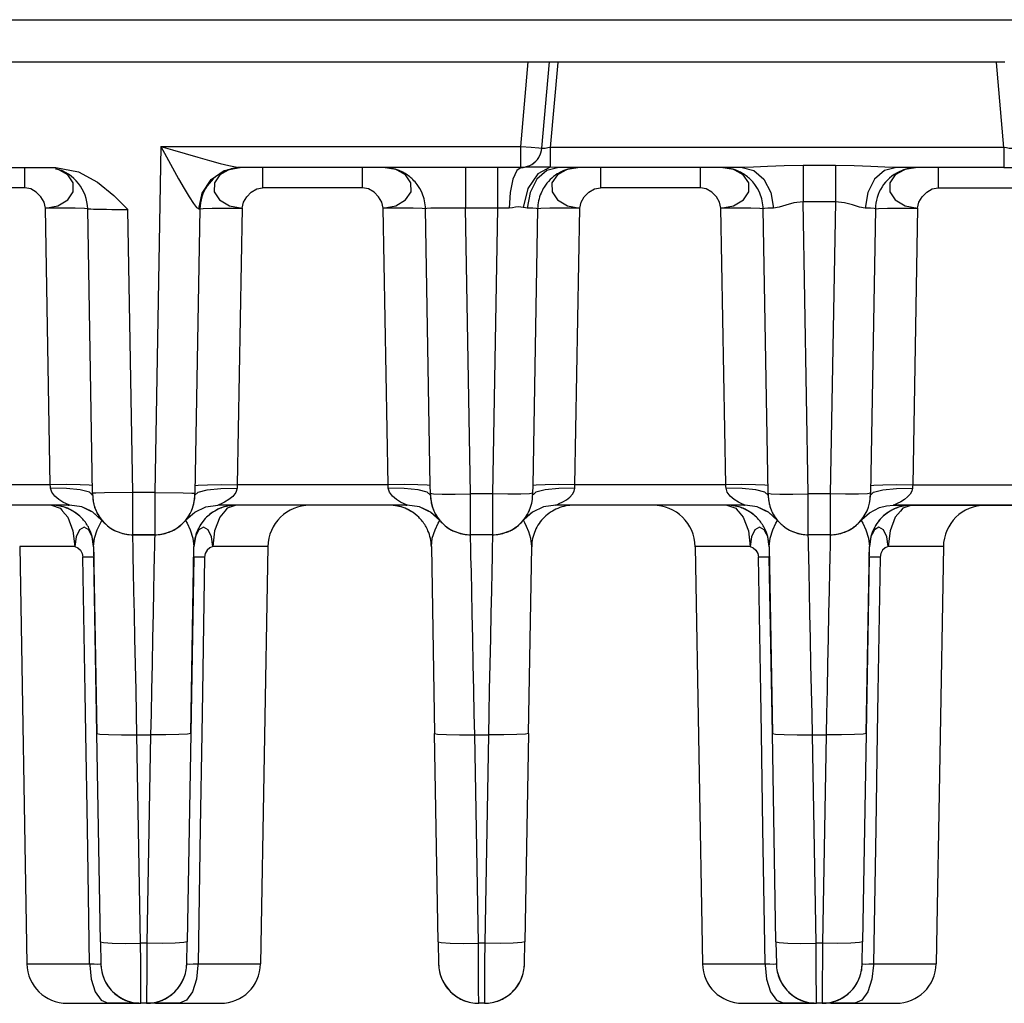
# Model space of a CAD drawing. Extents: x 101 to 1769, y -117 to 553.
# Tile 6 of 60: x 481 to 505, y 37 to 61. Entities that reach past the tile are written whole.
import ezdxf

# ---------------------------------------------------------------- set-up
doc = ezdxf.new("R2010")
doc.units = 0
doc.header["$LTSCALE"] = 23.1
doc.header["$MEASUREMENT"] = 0
doc.layers.get('0').update_dxf_attribs({"linetype": 'CONTINUOUS'})

msp = doc.modelspace()

# ---------------------------------------------------------------- linework, layer by layer
at = {"color": 7, "linetype": 'Continuous'}
for p, q in [((436.823, 60.734), (509.396, 60.734)), ((438.237, 59.734), (493.242, 59.734)), ((493.067, 57.734), (493.242, 59.734)), ((493.242, 59.734), (493.744, 59.734)), ((493.565, 57.691), (493.744, 59.734)), ((493.744, 59.734), (504.531, 59.734)), ((493.942, 59.717), (493.766, 57.708)), ((504.509, 57.708), (504.333, 59.717)), ((484.542, 57.734), (484.398, 49.534)), ((484.542, 57.734), (493.067, 57.734)), ((493.766, 57.708), (493.766, 57.319)), ((504.509, 57.708), (493.766, 57.708)), ((504.509, 57.708), (504.509, 57.234)), ((478.218, 57.234), (482.056, 57.234)), ((481.322, 56.752), (481.322, 57.234)), ((486.045, 57.16), (486.413, 57.234)), ((486.417, 57.234), (486.413, 57.234)), ((486.466, 57.234), (486.413, 57.234)), ((486.466, 57.234), (486.413, 57.234)), ((486.466, 57.234), (486.418, 57.227)), ((493.067, 57.234), (486.466, 57.234)), ((493.067, 57.234), (486.466, 57.234)), ((486.953, 57.234), (486.953, 56.752)), ((489.322, 56.752), (489.322, 57.234)), ((491.758, 57.234), (491.758, 56.269)), ((492.517, 57.234), (492.517, 56.269)), ((493.766, 57.239), (493.469, 57.082)), ((493.766, 57.319), (493.766, 57.239)), ((494.138, 57.17), (493.936, 57.058)), ((498.31, 57.234), (493.965, 57.234)), ((494.953, 57.234), (494.953, 56.752)), ((497.322, 56.752), (497.322, 57.234)), ((498.105, 57.188), (497.809, 57.234)), ((498.138, 57.17), (498.105, 57.188)), ((498.311, 57.234), (498.31, 57.234)), ((498.31, 57.234), (498.311, 57.234)), ((499.755, 57.284), (499.756, 56.417)), ((500.519, 57.284), (499.756, 57.284)), ((500.519, 57.284), (500.519, 56.417)), ((502.138, 57.17), (501.936, 57.058)), ((501.965, 57.234), (501.963, 57.234)), ((501.965, 57.234), (501.964, 57.234)), ((504.509, 57.234), (501.965, 57.234)), ((502.466, 57.234), (501.965, 57.234)), ((504.509, 57.234), (502.466, 57.234)), ((502.953, 57.234), (502.953, 56.752)), ((504.509, 57.234), (505.208, 57.234)), ((481.322, 56.752), (478.953, 56.752)), ((489.322, 56.752), (486.953, 56.752)), ((497.322, 56.752), (494.953, 56.752)), ((502.953, 56.752), (505.322, 56.752)), ((481.923, 49.717), (481.809, 56.269)), ((482.926, 49.518), (482.809, 56.252)), ((483.876, 49.534), (483.759, 56.235)), ((485.466, 56.252), (485.348, 49.518)), ((485.466, 56.252), (485.348, 49.518)), ((486.466, 56.269), (486.351, 49.717)), ((489.923, 49.717), (489.809, 56.269)), ((490.923, 49.7), (490.809, 56.252)), ((490.923, 49.7), (490.809, 56.252)), ((491.876, 49.5), (491.758, 56.269)), ((492.517, 56.269), (491.758, 56.269)), ((492.517, 56.269), (492.398, 49.5)), ((493.466, 56.252), (493.351, 49.7)), ((493.466, 56.252), (493.351, 49.7)), ((494.351, 49.717), (494.466, 56.269)), ((497.923, 49.717), (497.809, 56.269)), ((498.927, 49.516), (498.809, 56.252)), ((498.927, 49.516), (498.809, 56.252)), ((499.876, 49.5), (499.756, 56.417)), ((500.519, 56.417), (499.756, 56.417)), ((500.519, 56.417), (500.398, 49.5)), ((501.466, 56.252), (501.348, 49.516)), ((501.466, 56.252), (501.348, 49.516)), ((502.466, 56.269), (502.351, 49.717)), ((481.923, 49.717), (478.351, 49.717)), ((482.847, 49.712), (482.63, 49.719)), ((482.923, 49.7), (482.847, 49.712)), ((485.351, 49.7), (485.428, 49.712)), ((485.428, 49.712), (485.645, 49.719)), ((489.923, 49.717), (486.351, 49.717)), ((490.847, 49.712), (490.63, 49.719)), ((490.923, 49.7), (490.847, 49.712)), ((490.927, 49.516), (490.923, 49.7)), ((490.927, 49.516), (490.923, 49.7)), ((493.351, 49.7), (493.348, 49.516)), ((493.351, 49.7), (493.348, 49.516)), ((497.923, 49.717), (494.351, 49.717)), ((498.847, 49.712), (498.63, 49.719)), ((498.923, 49.7), (498.847, 49.712)), ((501.351, 49.7), (501.428, 49.712)), ((501.428, 49.712), (501.645, 49.719)), ((502.351, 49.717), (505.923, 49.717)), ((482.85, 49.539), (482.633, 49.596)), ((482.927, 49.468), (482.85, 49.539)), ((482.999, 49.519), (482.926, 49.518)), ((482.927, 49.499), (482.926, 49.518)), ((482.927, 49.499), (482.927, 49.468)), ((482.927, 49.465), (482.927, 49.468)), ((482.927, 49.468), (482.927, 49.468)), ((483.205, 49.523), (482.999, 49.519)), ((483.876, 49.534), (483.205, 49.523)), ((484.398, 49.534), (483.876, 49.534)), ((484.398, 49.534), (485.07, 49.523)), ((485.07, 49.523), (485.276, 49.519)), ((485.276, 49.519), (485.348, 49.518)), ((485.347, 49.468), (485.424, 49.539)), ((485.347, 49.468), (485.348, 49.518)), ((485.347, 49.468), (485.348, 49.518)), ((485.424, 49.539), (485.641, 49.596)), ((490.85, 49.539), (490.633, 49.596)), ((490.927, 49.468), (490.85, 49.539)), ((490.927, 49.498), (490.927, 49.516)), ((490.927, 49.516), (490.927, 49.516)), ((490.927, 49.516), (490.999, 49.505)), ((490.927, 49.498), (490.927, 49.468)), ((490.927, 49.465), (490.927, 49.468)), ((490.927, 49.468), (490.927, 49.468)), ((490.999, 49.505), (491.205, 49.498)), ((492.398, 49.5), (491.876, 49.5)), ((493.276, 49.505), (493.07, 49.498)), ((493.348, 49.516), (493.276, 49.505)), ((493.372, 49.491), (493.347, 49.468)), ((493.348, 49.482), (493.347, 49.468)), ((493.347, 49.468), (493.347, 49.468)), ((493.348, 49.516), (493.348, 49.516)), ((493.348, 49.516), (493.348, 49.482)), ((493.425, 49.539), (493.372, 49.491)), ((493.641, 49.596), (493.425, 49.539)), ((498.85, 49.539), (498.633, 49.596)), ((498.927, 49.468), (498.85, 49.539)), ((498.927, 49.498), (498.927, 49.516)), ((498.927, 49.516), (498.927, 49.516)), ((498.927, 49.516), (498.999, 49.505)), ((498.927, 49.498), (498.927, 49.468)), ((498.927, 49.465), (498.927, 49.468)), ((498.927, 49.468), (498.927, 49.468)), ((498.999, 49.505), (499.205, 49.498)), ((500.398, 49.5), (499.876, 49.5)), ((501.276, 49.505), (501.07, 49.498)), ((501.348, 49.516), (501.276, 49.505)), ((501.346, 49.378), (501.349, 49.538)), ((501.347, 49.468), (501.348, 49.516)), ((501.347, 49.468), (501.348, 49.516)), ((501.347, 49.448), (501.347, 49.468)), ((501.347, 49.468), (501.348, 49.468)), ((501.348, 49.468), (501.425, 49.539)), ((501.348, 49.516), (501.348, 49.516)), ((501.425, 49.539), (501.641, 49.596)), ((482.35, 49.234), (477.892, 49.234)), ((482.347, 49.234), (477.892, 49.234)), ((482.383, 49.234), (482.347, 49.234)), ((482.383, 49.234), (482.35, 49.234)), ((482.953, 49.264), (482.953, 49.267)), ((490.35, 49.234), (485.892, 49.234)), ((490.347, 49.234), (485.892, 49.234)), ((490.383, 49.234), (490.347, 49.234)), ((490.383, 49.234), (490.35, 49.234)), ((490.953, 49.264), (490.953, 49.267)), ((498.35, 49.234), (493.891, 49.234)), ((494.326, 49.234), (493.891, 49.234)), ((498.347, 49.234), (494.326, 49.234)), ((498.383, 49.234), (498.347, 49.234)), ((498.383, 49.234), (498.35, 49.234)), ((498.953, 49.264), (498.953, 49.267)), ((506.35, 49.234), (501.891, 49.234)), ((501.891, 49.234), (506.347, 49.234)), ((482.201, 49.111), (482.214, 49.094)), ((482.214, 49.094), (482.338, 48.948)), ((482.931, 49.069), (482.873, 49.097)), ((482.931, 49.069), (482.873, 49.096)), ((483.148, 48.875), (482.931, 49.069)), ((483.148, 48.876), (482.931, 49.069)), ((483.055, 49.009), (483.029, 49.057)), ((486.06, 49.094), (485.937, 48.948)), ((490.931, 49.069), (490.873, 49.097)), ((490.931, 49.069), (490.873, 49.096)), ((491.148, 48.875), (490.931, 49.069)), ((491.148, 48.876), (490.931, 49.069)), ((491.055, 49.009), (491.029, 49.057)), ((498.201, 49.111), (498.214, 49.094)), ((498.214, 49.094), (498.338, 48.948)), ((498.931, 49.069), (498.873, 49.097)), ((498.931, 49.069), (498.873, 49.096)), ((499.148, 48.875), (498.931, 49.069)), ((499.148, 48.876), (498.931, 49.069)), ((499.055, 49.009), (499.029, 49.057)), ((501.127, 48.875), (501.324, 49.056)), ((501.147, 48.898), (501.324, 49.056)), ((501.324, 49.056), (501.562, 49.178)), ((501.324, 49.056), (501.561, 49.177)), ((502.06, 49.094), (501.937, 48.948)), ((483.106, 48.93), (483.082, 48.965)), ((483.108, 48.927), (483.106, 48.93)), ((483.148, 48.876), (483.143, 48.881)), ((483.148, 48.876), (483.148, 48.875)), ((491.106, 48.93), (491.082, 48.965)), ((491.108, 48.927), (491.106, 48.93)), ((491.148, 48.876), (491.143, 48.881)), ((491.148, 48.876), (491.148, 48.875)), ((493.145, 48.897), (493.127, 48.876)), ((493.148, 48.894), (493.127, 48.875)), ((493.147, 48.899), (493.145, 48.897)), ((499.106, 48.93), (499.082, 48.965)), ((499.108, 48.927), (499.106, 48.93)), ((499.148, 48.876), (499.143, 48.881)), ((499.148, 48.876), (499.148, 48.875)), ((501.127, 48.876), (501.135, 48.885)), ((501.127, 48.876), (501.127, 48.876)), ((501.127, 48.875), (501.165, 48.809)), ((501.135, 48.885), (501.147, 48.898)), ((501.146, 48.897), (501.146, 48.898)), ((482.916, 48.482), (482.886, 48.544)), ((483.877, 48.534), (484.398, 48.534)), ((484.398, 48.534), (483.877, 48.534)), ((485.389, 48.544), (485.359, 48.482)), ((485.442, 48.653), (485.389, 48.544)), ((492.398, 48.534), (491.877, 48.534)), ((492.398, 48.534), (491.877, 48.534)), ((498.916, 48.482), (498.886, 48.544)), ((500.398, 48.534), (499.877, 48.534)), ((500.398, 48.534), (499.877, 48.534)), ((501.389, 48.544), (501.359, 48.482)), ((482.949, 48.252), (482.916, 48.482)), ((485.359, 48.482), (485.326, 48.252)), ((498.949, 48.252), (498.916, 48.482)), ((501.359, 48.482), (501.326, 48.252)), ((481.199, 48.252), (481.371, 38.368)), ((482.949, 48.252), (482.953, 48)), ((482.949, 48.252), (483.026, 43.829)), ((485.249, 43.829), (485.326, 48.252)), ((485.322, 48), (485.326, 48.252)), ((485.326, 48.252), (485.326, 48.252)), ((487.076, 48.252), (486.904, 38.368)), ((490.949, 48.252), (491.026, 43.829)), ((490.949, 48.252), (491.026, 43.829)), ((493.249, 43.829), (493.326, 48.252)), ((493.249, 43.829), (493.326, 48.252)), ((497.199, 48.252), (497.371, 38.368)), ((498.949, 48.252), (498.953, 48)), ((498.949, 48.252), (499.026, 43.829)), ((501.249, 43.829), (501.326, 48.252)), ((501.322, 48), (501.326, 48.252)), ((501.326, 48.252), (501.326, 48.252)), ((503.076, 48.252), (502.904, 38.368)), ((483.026, 43.829), (482.953, 48)), ((485.322, 48), (485.249, 43.829)), ((499.026, 43.829), (498.953, 48)), ((501.322, 48), (501.249, 43.829)), ((483.112, 38.889), (483.026, 43.829)), ((483.112, 38.889), (483.026, 43.829)), ((483.976, 43.796), (484.299, 43.796)), ((484.062, 38.856), (483.976, 43.796)), ((484.299, 43.796), (484.213, 38.856)), ((485.249, 43.829), (485.163, 38.889)), ((491.112, 38.889), (491.026, 43.829)), ((492.062, 38.856), (491.976, 43.796)), ((491.976, 43.796), (492.299, 43.796)), ((492.299, 43.796), (492.213, 38.856)), ((493.249, 43.829), (493.163, 38.889)), ((493.249, 43.829), (493.163, 38.889)), ((499.112, 38.889), (499.026, 43.829)), ((499.112, 38.889), (499.026, 43.829)), ((500.062, 38.856), (499.976, 43.796)), ((499.976, 43.796), (500.299, 43.796)), ((500.299, 43.796), (500.213, 38.856)), ((501.249, 43.829), (501.163, 38.889)), ((483.112, 38.889), (483.121, 38.368)), ((484.213, 38.856), (484.062, 38.856)), ((485.154, 38.368), (485.163, 38.889)), ((491.112, 38.889), (491.121, 38.368)), ((492.213, 38.856), (492.062, 38.856)), ((493.154, 38.368), (493.163, 38.889)), ((499.112, 38.889), (499.121, 38.368)), ((500.213, 38.856), (500.062, 38.856)), ((501.154, 38.368), (501.163, 38.889)), ((482.853, 38.368), (482.856, 38.341)), ((482.856, 38.341), (482.889, 38.009)), ((485.419, 38.341), (485.386, 38.009)), ((485.422, 38.368), (485.419, 38.341)), ((498.853, 38.368), (498.856, 38.341)), ((498.856, 38.341), (498.889, 38.009)), ((501.419, 38.341), (501.386, 38.009)), ((501.422, 38.368), (501.419, 38.341)), ((484.071, 37.503), (484.069, 37.703)), ((492.071, 37.503), (492.069, 37.703)), ((500.071, 37.503), (500.069, 37.703)), ((482.321, 37.434), (483.294, 37.434)), ((482.322, 37.434), (483.294, 37.434)), ((483.862, 37.434), (483.294, 37.434)), ((483.294, 37.434), (483.862, 37.434)), ((484.017, 37.434), (483.862, 37.434)), ((483.862, 37.434), (484.071, 37.434)), ((484.071, 37.434), (484.071, 37.503)), ((484.204, 37.434), (484.071, 37.434)), ((484.204, 37.434), (484.071, 37.434)), ((484.413, 37.434), (484.204, 37.434)), ((484.413, 37.434), (484.258, 37.434)), ((484.981, 37.434), (484.413, 37.434)), ((484.413, 37.434), (484.981, 37.434)), ((484.981, 37.434), (485.953, 37.434)), ((484.981, 37.434), (485.954, 37.434)), ((492.071, 37.434), (492.071, 37.503)), ((492.204, 37.434), (492.071, 37.434)), ((492.204, 37.434), (492.071, 37.434)), ((498.321, 37.434), (499.294, 37.434)), ((498.322, 37.434), (499.294, 37.434)), ((499.862, 37.434), (499.294, 37.434)), ((499.294, 37.434), (499.862, 37.434)), ((499.862, 37.434), (499.294, 37.434)), ((499.294, 37.434), (499.862, 37.434)), ((500.017, 37.434), (499.862, 37.434)), ((499.862, 37.434), (500.071, 37.434)), ((500.017, 37.434), (499.862, 37.434)), ((499.862, 37.434), (500.071, 37.434)), ((500.071, 37.434), (500.071, 37.503)), ((500.204, 37.434), (500.071, 37.434)), ((500.204, 37.434), (500.071, 37.434)), ((500.413, 37.434), (500.204, 37.434)), ((500.413, 37.434), (500.204, 37.434)), ((500.413, 37.434), (500.258, 37.434)), ((500.413, 37.434), (500.258, 37.434)), ((500.981, 37.434), (500.413, 37.434)), ((500.413, 37.434), (500.981, 37.434)), ((500.981, 37.434), (500.413, 37.434)), ((500.413, 37.434), (500.981, 37.434)), ((500.981, 37.434), (501.953, 37.434)), ((500.981, 37.434), (501.954, 37.434))]:
    msp.add_line(p, q, dxfattribs=at)
for points in [[(484.542, 57.734), (484.821, 57.652), (485.12, 57.563), (485.419, 57.476), (485.697, 57.397), (485.944, 57.33)], [(484.542, 57.734), (484.675, 57.489), (484.819, 57.226), (484.962, 56.968), (485.096, 56.733), (485.214, 56.535), (485.313, 56.382), (485.389, 56.285), (485.44, 56.252)], [(493.067, 57.734), (493.316, 57.713), (493.498, 57.697), (493.565, 57.691)], [(493.067, 57.234), (493.067, 57.273), (493.067, 57.381), (493.067, 57.543), (493.067, 57.734)], [(493.766, 57.708), (493.705, 57.696), (493.644, 57.687), (493.598, 57.684), (493.572, 57.686), (493.565, 57.691)], [(504.71, 57.691), (504.703, 57.686), (504.677, 57.684), (504.631, 57.687), (504.57, 57.696), (504.509, 57.708)], [(481.809, 56.269), (482.104, 56.328), (482.339, 56.464), (482.469, 56.658), (482.465, 56.872), (482.338, 57.059), (482.138, 57.17)], [(482.138, 57.17), (482.105, 57.188), (482.05, 57.197)], [(482.056, 57.234), (482.588, 57.131), (483.042, 56.885), (483.425, 56.568), (483.759, 56.235)], [(485.44, 56.252), (485.519, 56.629), (485.731, 56.948), (486.045, 57.16)], [(486.137, 57.17), (485.937, 57.059), (485.81, 56.872), (485.805, 56.658), (485.935, 56.464), (486.171, 56.328), (486.466, 56.269)], [(485.944, 57.33), (486.15, 57.279), (486.308, 57.246), (486.413, 57.234)], [(486.418, 57.227), (486.169, 57.188), (486.137, 57.17)], [(490.138, 57.17), (490.105, 57.188), (489.809, 57.234)], [(489.809, 56.269), (490.104, 56.328), (490.339, 56.464), (490.469, 56.658), (490.465, 56.872), (490.338, 57.059), (490.138, 57.17)], [(493.08, 57.234), (492.972, 57.162), (492.88, 56.955), (492.816, 56.644), (492.791, 56.273)], [(493.766, 57.239), (493.6, 57.242), (493.415, 57.244), (493.259, 57.241), (493.154, 57.237), (493.08, 57.234)], [(493.965, 57.234), (493.686, 57.162), (493.449, 56.954)], [(493.965, 57.234), (493.869, 57.236), (493.766, 57.239)], [(494.466, 57.234), (494.171, 57.188), (494.138, 57.17)], [(497.809, 56.269), (498.104, 56.328), (498.339, 56.464), (498.469, 56.658), (498.465, 56.872), (498.338, 57.059), (498.138, 57.17)], [(499.756, 57.284), (499.305, 57.276), (498.914, 57.258), (498.583, 57.242), (498.311, 57.234)], [(498.311, 57.234), (498.588, 57.162), (498.826, 56.954), (498.989, 56.642), (499.053, 56.271)], [(501.963, 57.234), (501.69, 57.242), (501.358, 57.258), (500.967, 57.276), (500.519, 57.284)], [(501.964, 57.234), (501.686, 57.162), (501.449, 56.954), (501.286, 56.642), (501.222, 56.271)], [(502.466, 57.234), (502.171, 57.188), (502.138, 57.17)], [(493.469, 57.082), (493.238, 56.739), (493.126, 56.285)], [(493.449, 56.954), (493.286, 56.642), (493.222, 56.271)], [(493.936, 57.058), (493.806, 56.87), (493.808, 56.66), (493.936, 56.465), (494.171, 56.326), (494.466, 56.269)], [(501.936, 57.058), (501.806, 56.87), (501.808, 56.66), (501.936, 56.465), (502.171, 56.326), (502.466, 56.269)], [(481.809, 56.269), (481.775, 56.41), (481.699, 56.541), (481.591, 56.65), (481.462, 56.724), (481.322, 56.752)], [(486.466, 56.269), (486.5, 56.41), (486.576, 56.541), (486.684, 56.65), (486.813, 56.724), (486.953, 56.752)], [(489.809, 56.269), (489.775, 56.41), (489.699, 56.541), (489.591, 56.65), (489.462, 56.724), (489.322, 56.752)], [(494.466, 56.269), (494.496, 56.41), (494.572, 56.541), (494.681, 56.65), (494.812, 56.724), (494.953, 56.752)], [(497.809, 56.269), (497.775, 56.41), (497.699, 56.541), (497.591, 56.65), (497.462, 56.724), (497.322, 56.752)], [(502.466, 56.269), (502.496, 56.41), (502.572, 56.541), (502.681, 56.65), (502.812, 56.724), (502.953, 56.752)], [(482.809, 56.252), (482.733, 56.264), (482.516, 56.271), (482.192, 56.273), (481.809, 56.269)], [(482.809, 56.252), (482.816, 56.252), (482.841, 56.251), (482.885, 56.251), (482.95, 56.249), (483.036, 56.248), (483.139, 56.246), (483.256, 56.244), (483.383, 56.242), (483.513, 56.239), (483.64, 56.237), (483.759, 56.235)], [(485.44, 56.252), (485.459, 56.252), (485.466, 56.252)], [(485.466, 56.252), (485.542, 56.264), (485.759, 56.271), (486.083, 56.273), (486.466, 56.269)], [(490.809, 56.252), (490.733, 56.264), (490.516, 56.271), (490.192, 56.273), (489.809, 56.269)], [(491.758, 56.269), (491.511, 56.273), (491.283, 56.273), (491.088, 56.272), (490.938, 56.267), (490.842, 56.26), (490.809, 56.252)], [(492.791, 56.273), (492.656, 56.272), (492.517, 56.269)], [(493.126, 56.285), (493.068, 56.297), (493.008, 56.3), (492.943, 56.293), (492.87, 56.279), (492.791, 56.273)], [(493.222, 56.271), (493.176, 56.275), (493.126, 56.285)], [(493.466, 56.252), (493.437, 56.26), (493.354, 56.266), (493.222, 56.271)], [(494.466, 56.269), (494.082, 56.273), (493.756, 56.271), (493.54, 56.264), (493.466, 56.252)], [(498.809, 56.252), (498.733, 56.264), (498.516, 56.271), (498.192, 56.273), (497.809, 56.269)], [(499.053, 56.271), (498.921, 56.266), (498.838, 56.26), (498.809, 56.252)], [(499.756, 56.417), (499.536, 56.396), (499.346, 56.344), (499.186, 56.294), (499.053, 56.271)], [(501.222, 56.271), (501.089, 56.294), (500.927, 56.345), (500.738, 56.396), (500.519, 56.417)], [(501.466, 56.252), (501.437, 56.26), (501.354, 56.266), (501.222, 56.271)], [(501.466, 56.252), (501.54, 56.264), (501.756, 56.271), (502.082, 56.273), (502.466, 56.269)], [(482.63, 49.719), (482.306, 49.721), (481.923, 49.717)], [(481.928, 49.64), (481.926, 49.678), (481.923, 49.717)], [(485.645, 49.719), (485.969, 49.721), (486.351, 49.717)], [(486.351, 49.717), (486.349, 49.678), (486.347, 49.64)], [(490.63, 49.719), (490.306, 49.721), (489.923, 49.717)], [(489.928, 49.64), (489.926, 49.678), (489.923, 49.717)], [(493.645, 49.719), (493.428, 49.712), (493.351, 49.7)], [(494.351, 49.717), (493.969, 49.721), (493.645, 49.719)], [(494.347, 49.64), (494.349, 49.678), (494.351, 49.717)], [(498.63, 49.719), (498.306, 49.721), (497.923, 49.717)], [(497.928, 49.64), (497.926, 49.678), (497.923, 49.717)], [(501.645, 49.719), (501.969, 49.721), (502.351, 49.717)], [(502.351, 49.717), (502.349, 49.678), (502.347, 49.64)], [(482.633, 49.596), (482.309, 49.632), (481.928, 49.64)], [(482.124, 49.367), (482.028, 49.445), (481.957, 49.539), (481.928, 49.64)], [(482.926, 49.518), (482.927, 49.504), (482.927, 49.499)], [(483.877, 48.534), (483.877, 48.611), (483.877, 48.827), (483.877, 49.152), (483.876, 49.534)], [(484.398, 49.534), (484.398, 49.152), (484.398, 48.827), (484.398, 48.611), (484.398, 48.534)], [(485.641, 49.596), (485.965, 49.632), (486.347, 49.64)], [(486.347, 49.64), (486.318, 49.538), (486.245, 49.443), (486.149, 49.366), (486.052, 49.307), (485.97, 49.267), (485.916, 49.243), (485.892, 49.234)], [(490.633, 49.596), (490.309, 49.632), (489.928, 49.64)], [(490.124, 49.367), (490.028, 49.445), (489.957, 49.539), (489.928, 49.64)], [(490.927, 49.516), (490.927, 49.503), (490.927, 49.498)], [(491.205, 49.498), (491.513, 49.496), (491.876, 49.5)], [(491.877, 48.534), (491.877, 48.607), (491.877, 48.815), (491.877, 49.128), (491.876, 49.5)], [(493.07, 49.498), (492.762, 49.496), (492.398, 49.5)], [(492.398, 49.5), (492.398, 49.128), (492.398, 48.815), (492.398, 48.607), (492.398, 48.534)], [(493.348, 49.489), (493.348, 49.505), (493.348, 49.516)], [(494.347, 49.64), (493.965, 49.632), (493.641, 49.596)], [(494.226, 49.425), (494.289, 49.493), (494.331, 49.566), (494.347, 49.64)], [(498.124, 49.367), (498.028, 49.445), (497.957, 49.539), (497.928, 49.64)], [(498.633, 49.596), (498.309, 49.632), (497.928, 49.64)], [(498.927, 49.516), (498.927, 49.503), (498.927, 49.498)], [(499.205, 49.498), (499.513, 49.496), (499.876, 49.5)], [(499.877, 48.534), (499.877, 48.607), (499.877, 48.815), (499.877, 49.128), (499.876, 49.5)], [(500.398, 49.5), (500.398, 49.128), (500.398, 48.815), (500.398, 48.607), (500.398, 48.534)], [(501.07, 49.498), (500.762, 49.496), (500.398, 49.5)], [(501.348, 49.489), (501.348, 49.505), (501.348, 49.516)], [(501.641, 49.596), (501.965, 49.632), (502.347, 49.64)], [(502.347, 49.64), (502.331, 49.567), (502.291, 49.495), (502.229, 49.428), (502.153, 49.368), (502.068, 49.316), (501.986, 49.274), (501.922, 49.246), (501.891, 49.234)], [(481.949, 49.234), (482.159, 49.16), (482.201, 49.111)], [(482.383, 49.234), (482.359, 49.243), (482.304, 49.267), (482.222, 49.308), (482.124, 49.367)], [(482.347, 49.234), (482.356, 49.234), (482.364, 49.234), (482.367, 49.234), (482.367, 49.234)], [(482.873, 49.096), (482.668, 49.192), (482.38, 49.235)], [(482.873, 49.097), (482.668, 49.192), (482.38, 49.235)], [(485.127, 48.876), (485.344, 49.069), (485.607, 49.192), (485.894, 49.235)], [(485.127, 48.875), (485.344, 49.069), (485.607, 49.192), (485.894, 49.234)], [(486.326, 49.234), (486.116, 49.16), (486.06, 49.094)], [(490.383, 49.234), (490.359, 49.243), (490.304, 49.267), (490.222, 49.308), (490.124, 49.367)], [(490.347, 49.234), (490.356, 49.234), (490.364, 49.234), (490.367, 49.234), (490.367, 49.234)], [(490.873, 49.096), (490.668, 49.192), (490.38, 49.235)], [(490.873, 49.097), (490.668, 49.192), (490.38, 49.235)], [(493.895, 49.235), (493.607, 49.192), (493.344, 49.069), (493.147, 48.899)], [(493.894, 49.235), (493.607, 49.192), (493.344, 49.069), (493.148, 48.894)], [(493.891, 49.234), (493.919, 49.245), (493.979, 49.271), (494.06, 49.312), (494.147, 49.364), (494.226, 49.425)], [(497.949, 49.234), (498.159, 49.16), (498.201, 49.111)], [(498.383, 49.234), (498.359, 49.243), (498.304, 49.267), (498.222, 49.308), (498.124, 49.367)], [(498.347, 49.234), (498.356, 49.234), (498.364, 49.234), (498.367, 49.234), (498.367, 49.234)], [(498.873, 49.096), (498.668, 49.192), (498.38, 49.235)], [(498.873, 49.097), (498.668, 49.192), (498.38, 49.235)], [(501.561, 49.177), (501.726, 49.22), (501.894, 49.234)], [(502.326, 49.234), (502.116, 49.16), (502.06, 49.094)], [(482.338, 48.948), (482.459, 48.629), (482.504, 48.252)], [(482.949, 48.252), (482.972, 48.456), (483.036, 48.653), (483.11, 48.809), (483.148, 48.875)], [(485.127, 48.875), (485.165, 48.809), (485.24, 48.65), (485.303, 48.454), (485.326, 48.252)], [(485.937, 48.948), (485.816, 48.629), (485.77, 48.252)], [(490.949, 48.252), (490.972, 48.456), (491.036, 48.653), (491.11, 48.809), (491.148, 48.875)], [(493.127, 48.875), (493.127, 48.876), (493.127, 48.876)], [(493.326, 48.252), (493.305, 48.444), (493.257, 48.606), (493.205, 48.729), (493.163, 48.813), (493.136, 48.86), (493.127, 48.875)], [(493.13, 48.88), (493.132, 48.881), (493.134, 48.884), (493.137, 48.888), (493.141, 48.892), (493.145, 48.896), (493.147, 48.899)], [(493.138, 48.89), (493.136, 48.886), (493.145, 48.897)], [(498.338, 48.948), (498.459, 48.629), (498.504, 48.252)], [(498.949, 48.252), (498.972, 48.456), (499.036, 48.653), (499.11, 48.809), (499.148, 48.875)], [(501.127, 48.876), (501.127, 48.876), (501.127, 48.875)], [(501.165, 48.809), (501.24, 48.65), (501.303, 48.454), (501.326, 48.252)], [(501.937, 48.948), (501.816, 48.629), (501.77, 48.252)], [(482.613, 48.653), (482.535, 48.482), (482.504, 48.252)], [(482.886, 48.544), (482.833, 48.653), (482.724, 48.712), (482.613, 48.653)], [(483.976, 43.796), (483.965, 44.29), (483.954, 44.854), (483.941, 45.459), (483.928, 46.073), (483.916, 46.663), (483.905, 47.198), (483.896, 47.653), (483.888, 48.012), (483.883, 48.27), (483.879, 48.432), (483.878, 48.513), (483.877, 48.534)], [(484.398, 48.534), (484.397, 48.513), (484.395, 48.433), (484.392, 48.272), (484.387, 48.017), (484.379, 47.66), (484.37, 47.208), (484.359, 46.675), (484.347, 46.084), (484.334, 45.467), (484.321, 44.859), (484.309, 44.292), (484.299, 43.796)], [(485.662, 48.653), (485.551, 48.712), (485.442, 48.653)], [(485.77, 48.252), (485.739, 48.482), (485.662, 48.653)], [(491.976, 43.796), (491.965, 44.29), (491.954, 44.854), (491.941, 45.459), (491.928, 46.073), (491.916, 46.663), (491.905, 47.198), (491.896, 47.653), (491.888, 48.012), (491.883, 48.27), (491.879, 48.432), (491.878, 48.513), (491.877, 48.534)], [(492.398, 48.534), (492.397, 48.513), (492.395, 48.433), (492.392, 48.272), (492.387, 48.017), (492.379, 47.66), (492.37, 47.208), (492.359, 46.675), (492.347, 46.084), (492.334, 45.467), (492.321, 44.859), (492.309, 44.292), (492.299, 43.796)], [(498.613, 48.653), (498.535, 48.482), (498.504, 48.252)], [(498.886, 48.544), (498.833, 48.653), (498.724, 48.712), (498.613, 48.653)], [(499.976, 43.796), (499.965, 44.29), (499.954, 44.854), (499.941, 45.459), (499.928, 46.073), (499.916, 46.663), (499.905, 47.198), (499.896, 47.653), (499.888, 48.012), (499.883, 48.27), (499.879, 48.432), (499.878, 48.513), (499.877, 48.534)], [(500.398, 48.534), (500.397, 48.513), (500.395, 48.433), (500.392, 48.272), (500.387, 48.017), (500.379, 47.66), (500.37, 47.208), (500.359, 46.675), (500.347, 46.084), (500.334, 45.467), (500.321, 44.859), (500.309, 44.292), (500.299, 43.796)], [(501.662, 48.653), (501.551, 48.712), (501.442, 48.653), (501.389, 48.544)], [(501.77, 48.252), (501.739, 48.482), (501.662, 48.653)], [(482.504, 48.252), (481.96, 48.252), (481.546, 48.252), (481.287, 48.252), (481.199, 48.252)], [(482.504, 48.252), (482.575, 48.225), (482.637, 48.167), (482.681, 48.089), (482.698, 48.004)], [(485.77, 48.252), (485.7, 48.225), (485.638, 48.167), (485.594, 48.089), (485.577, 48.004)], [(487.076, 48.252), (486.988, 48.252), (486.729, 48.252), (486.315, 48.252), (485.77, 48.252)], [(498.504, 48.252), (497.96, 48.252), (497.546, 48.252), (497.287, 48.252), (497.199, 48.252)], [(498.504, 48.252), (498.575, 48.225), (498.637, 48.167), (498.681, 48.089), (498.698, 48.004)], [(501.77, 48.252), (501.7, 48.225), (501.638, 48.167), (501.594, 48.089), (501.577, 48.004)], [(503.076, 48.252), (502.988, 48.252), (502.729, 48.252), (502.315, 48.252), (501.77, 48.252)], [(482.766, 43.825), (482.75, 44.799), (482.698, 48.004)], [(482.953, 48), (482.945, 48.001), (482.922, 48.002), (482.885, 48.002), (482.834, 48.002), (482.771, 48.002), (482.698, 48.001)], [(485.577, 48.001), (485.504, 48.002), (485.441, 48.002), (485.39, 48.002), (485.353, 48.002), (485.33, 48.001), (485.322, 48)], [(485.577, 48.004), (485.525, 44.799), (485.509, 43.825)], [(498.766, 43.825), (498.75, 44.799), (498.698, 48.004)], [(498.953, 48), (498.945, 48.001), (498.922, 48.002), (498.885, 48.002), (498.834, 48.002), (498.771, 48.002), (498.698, 48.001)], [(501.577, 48.001), (501.504, 48.002), (501.441, 48.002), (501.39, 48.002), (501.353, 48.002), (501.33, 48.001), (501.322, 48)], [(501.577, 48.004), (501.525, 44.799), (501.509, 43.825)], [(482.853, 38.368), (482.802, 41.584), (482.766, 43.825)], [(483.026, 43.829), (483.098, 43.812), (483.304, 43.799), (483.612, 43.794), (483.976, 43.796)], [(485.249, 43.829), (485.176, 43.812), (484.971, 43.799), (484.662, 43.794), (484.299, 43.796)], [(485.509, 43.825), (485.473, 41.584), (485.422, 38.368)], [(491.026, 43.829), (491.098, 43.812), (491.304, 43.799), (491.612, 43.794), (491.976, 43.796)], [(493.249, 43.829), (493.176, 43.812), (492.971, 43.799), (492.662, 43.794), (492.299, 43.796)], [(498.853, 38.368), (498.802, 41.584), (498.766, 43.825)], [(499.026, 43.829), (499.098, 43.812), (499.304, 43.799), (499.612, 43.794), (499.976, 43.796)], [(501.249, 43.829), (501.176, 43.812), (500.971, 43.799), (500.662, 43.794), (500.299, 43.796)], [(501.509, 43.825), (501.473, 41.584), (501.422, 38.368)], [(483.112, 38.889), (483.185, 38.871), (483.391, 38.859), (483.699, 38.853), (484.062, 38.856)], [(484.069, 37.703), (484.067, 38.015), (484.065, 38.412), (484.062, 38.856)], [(484.213, 38.856), (484.21, 38.412), (484.208, 38.015), (484.206, 37.703)], [(485.163, 38.889), (485.09, 38.871), (484.884, 38.859), (484.576, 38.853), (484.213, 38.856)], [(491.112, 38.889), (491.185, 38.871), (491.391, 38.859), (491.699, 38.853), (492.062, 38.856)], [(492.069, 37.703), (492.067, 38.015), (492.065, 38.412), (492.062, 38.856)], [(492.213, 38.856), (492.21, 38.412), (492.208, 38.015), (492.206, 37.703)], [(493.163, 38.889), (493.09, 38.871), (492.884, 38.859), (492.576, 38.853), (492.213, 38.856)], [(499.112, 38.889), (499.185, 38.871), (499.391, 38.859), (499.699, 38.853), (500.062, 38.856)], [(500.069, 37.703), (500.067, 38.015), (500.065, 38.412), (500.062, 38.856)], [(500.213, 38.856), (500.21, 38.412), (500.208, 38.015), (500.206, 37.703)], [(501.163, 38.889), (501.09, 38.871), (500.884, 38.859), (500.576, 38.853), (500.213, 38.856)], [(481.371, 38.368), (481.39, 38.368), (481.54, 38.368), (481.8, 38.368), (482.129, 38.368), (482.489, 38.368), (482.853, 38.368)], [(482.853, 38.368), (482.964, 38.366), (483.049, 38.365), (483.103, 38.366), (483.121, 38.368)], [(485.154, 38.368), (485.172, 38.366), (485.226, 38.365), (485.311, 38.366), (485.422, 38.368)], [(485.422, 38.368), (485.783, 38.368), (486.141, 38.368), (486.468, 38.368), (486.73, 38.368), (486.882, 38.368), (486.904, 38.368)], [(497.371, 38.368), (497.39, 38.368), (497.54, 38.368), (497.8, 38.368), (498.129, 38.368), (498.489, 38.368), (498.853, 38.368)], [(498.853, 38.368), (498.964, 38.366), (499.049, 38.365), (499.103, 38.366), (499.121, 38.368)], [(501.154, 38.368), (501.172, 38.366), (501.226, 38.365), (501.311, 38.366), (501.422, 38.368)], [(501.422, 38.368), (501.783, 38.368), (502.141, 38.368), (502.468, 38.368), (502.73, 38.368), (502.882, 38.368), (502.904, 38.368)], [(482.889, 38.009), (482.985, 37.707), (483.127, 37.505), (483.294, 37.434)], [(485.386, 38.009), (485.29, 37.707), (485.148, 37.505), (484.981, 37.434)], [(498.889, 38.009), (498.985, 37.707), (499.127, 37.505), (499.294, 37.434)], [(501.386, 38.009), (501.29, 37.707), (501.148, 37.505), (500.981, 37.434)], [(484.206, 37.703), (484.204, 37.503), (484.204, 37.434)], [(492.206, 37.703), (492.204, 37.503), (492.204, 37.434)], [(500.206, 37.703), (500.204, 37.503), (500.204, 37.434)]]:
    msp.add_lwpolyline(points, dxfattribs=at)
for centre, radius, start, end in [((493.067, 57.734), 0.5, 301.5971, 355), ((493.067, 57.734), 0.5, 329.5424, 355), ((493.067, 57.734), 0.5, 303.1384, 321.8182), ((493.067, 57.734), 0.5, 321.8182, 329.5424), ((481.809, 56.234), 1, 1, 76.0069), ((486.466, 56.234), 1, 112.25, 179), ((486.466, 56.234), 1, 112.2946, 119.1976), ((486.466, 56.234), 1, 92.7769, 112.2946), ((486.466, 56.234), 1, 92.7784, 112.25), ((486.466, 56.234), 1, 90, 92.7784), ((489.809, 56.234), 1, 67.703, 90), ((489.809, 56.234), 1, 67.7054, 90), ((489.809, 56.234), 1, 60.8024, 67.7054), ((489.809, 56.234), 1, 60.8024, 67.703), ((493.067, 57.734), 0.5, 270, 301.5971), ((493.067, 57.734), 0.5, 270, 295.3126), ((493.067, 57.734), 0.5, 295.3126, 303.1384), ((494.466, 56.234), 1, 112.2504, 115.7888), ((494.466, 56.234), 1, 112.2499, 115.7883), ((494.466, 56.234), 1, 90.0005, 112.2504), ((494.466, 56.234), 1, 90, 112.2499), ((497.809, 56.234), 1, 67.7054, 90), ((497.809, 56.234), 1, 67.703, 90), ((497.809, 56.234), 1, 64.1771, 67.7054), ((497.809, 56.234), 1, 64.1579, 67.703), ((502.466, 56.234), 1, 90.0005, 115.7883), ((489.809, 56.234), 1, 45.3951, 60.8024), ((489.809, 56.234), 1, 45.4003, 60.8024), ((489.809, 56.234), 1, 36.6717, 45.3951), ((494.466, 56.234), 1, 134.5003, 147.8957), ((494.466, 56.234), 1, 122.2727, 134.5003), ((494.466, 56.234), 1, 115.7888, 122.2727), ((494.466, 56.234), 1, 115.7883, 122.2723), ((497.809, 56.234), 1, 60.8024, 64.1771), ((497.809, 56.234), 1, 60.8024, 64.1579), ((497.809, 56.234), 1, 45.4003, 60.8024), ((497.809, 56.234), 1, 45.3951, 60.8024), ((497.809, 56.234), 1, 36.6717, 45.3951), ((502.466, 56.234), 1, 115.7883, 179), ((489.809, 56.234), 1, 23.0868, 36.6717), ((494.466, 56.234), 1, 147.8957, 156.7502), ((497.809, 56.234), 1, 23.0868, 36.6717), ((489.809, 56.234), 1, 1, 23.0868), ((494.466, 56.234), 1, 156.7502, 179), ((497.809, 56.234), 1, 1, 23.0868), ((483.877, 49.484), 0.95, 181.0002, 270), ((483.877, 49.484), 0.95, 181, 186.3528), ((483.877, 49.484), 0.95, 181.1852, 189.9553), ((484.398, 49.484), 0.95, 270, 359), ((484.398, 49.484), 0.95, 349.9484, 359), ((484.398, 49.484), 0.95, 353.6471, 359), ((484.398, 49.484), 0.95, 353.6471, 359), ((491.877, 49.484), 0.95, 181, 186.3528), ((491.877, 49.484), 0.95, 181.0001, 270), ((491.877, 49.484), 0.95, 181.1852, 189.9553), ((492.398, 49.484), 0.95, 270, 359), ((499.877, 49.484), 0.95, 181, 186.3528), ((499.877, 49.484), 0.95, 181.0001, 270), ((499.877, 49.484), 0.95, 181.1852, 189.9553), ((500.398, 49.484), 0.95, 270, 359), ((481.949, 48.234), 1, 71.8341, 90), ((481.949, 48.234), 1, 67.7473, 89.5263), ((483.877, 49.484), 0.95, 189.9553, 193.2599), ((483.877, 49.484), 0.95, 193.4127, 198.5139), ((484.398, 49.484), 0.95, 337.207, 349.9484), ((486.326, 48.234), 1, 90, 112.25), ((486.326, 48.234), 1, 90.4722, 112.2501), ((486.326, 48.234), 1, 90, 108.1465), ((486.326, 48.234), 1, 90, 108.1463), ((488.076, 48.234), 1, 90, 179), ((489.949, 48.234), 1, 67.75, 90), ((489.949, 48.234), 1, 67.7473, 89.5263), ((491.877, 49.484), 0.95, 189.9553, 193.2599), ((491.877, 49.484), 0.95, 193.4127, 198.5139), ((494.326, 48.234), 1, 90.0023, 112.4451), ((496.199, 48.234), 1, 1, 90), ((497.949, 48.234), 1, 71.8342, 90), ((497.949, 48.234), 1, 71.8339, 90), ((497.949, 48.234), 1, 71.8339, 90), ((497.949, 48.234), 1, 67.7473, 89.5263), ((499.877, 49.484), 0.95, 189.9553, 193.2599), ((499.877, 49.484), 0.95, 193.4127, 198.5139), ((502.326, 48.234), 1, 90.4722, 112.2501), ((502.326, 48.234), 1, 90, 112.25), ((502.326, 48.234), 1, 90, 108.1466), ((502.326, 48.234), 1, 90, 108.1466), ((502.326, 48.234), 1, 90, 108.1462), ((502.326, 48.234), 1, 90, 108.1465), ((504.076, 48.234), 1, 90, 179), ((481.949, 48.234), 1, 67.8563, 71.8341), ((481.949, 48.234), 1, 54.3522, 67.8563), ((481.949, 48.234), 1, 54.3522, 67.8563), ((481.949, 48.234), 1, 57.8771, 67.75), ((481.949, 48.234), 1, 45.4985, 67.7473), ((481.949, 48.234), 1, 54.3985, 57.8771), ((481.949, 48.234), 1, 45.5, 54.3985), ((481.949, 48.234), 1, 45.5703, 54.3522), ((481.949, 48.234), 1, 45.5703, 54.3522), ((483.877, 49.484), 0.95, 198.5139, 202.7875), ((483.877, 49.484), 0.95, 202.7875, 203.9136), ((483.877, 49.484), 0.95, 203.9136, 205.9533), ((483.877, 49.484), 0.95, 205.9533, 206.7706), ((483.877, 49.484), 0.95, 210.0553, 211.8954), ((483.877, 49.484), 0.95, 211.8954, 213.1532), ((484.398, 49.484), 0.95, 320.1477, 336.0714), ((484.398, 49.484), 0.95, 336.0714, 337.207), ((486.326, 48.234), 1, 112.2501, 134.5001), ((486.326, 48.234), 1, 125.5921, 134.4658), ((486.326, 48.234), 1, 112.1437, 125.5921), ((486.326, 48.234), 1, 112.25, 125.5994), ((486.326, 48.234), 1, 108.1463, 112.1437), ((489.949, 48.234), 1, 57.8771, 67.75), ((489.949, 48.234), 1, 45.4985, 67.7473), ((489.949, 48.234), 1, 45.5, 57.8771), ((491.877, 49.484), 0.95, 198.5139, 202.7876), ((491.877, 49.484), 0.95, 202.7876, 203.9136), ((491.877, 49.484), 0.95, 203.9136, 205.9533), ((491.877, 49.484), 0.95, 205.9533, 206.7706), ((491.877, 49.484), 0.95, 210.0553, 211.8954), ((491.877, 49.484), 0.95, 211.8954, 213.1533), ((492.398, 49.484), 0.95, 316.7898, 336.75), ((494.326, 48.234), 1, 112.4451, 134.5013), ((497.949, 48.234), 1, 67.8563, 71.8339), ((497.949, 48.234), 1, 67.8563, 71.8342), ((497.949, 48.234), 1, 67.8563, 71.8339), ((497.949, 48.234), 1, 54.3522, 67.8563), ((497.949, 48.234), 1, 54.3522, 67.8563), ((497.949, 48.234), 1, 57.8771, 67.75), ((497.949, 48.234), 1, 45.4985, 67.7473), ((497.949, 48.234), 1, 54.3985, 57.8771), ((497.949, 48.234), 1, 45.5703, 54.3522), ((497.949, 48.234), 1, 45.5703, 54.3522), ((497.949, 48.234), 1, 45.5703, 54.3522), ((497.949, 48.234), 1, 45.5703, 54.3522), ((499.877, 49.484), 0.95, 198.5139, 202.7876), ((499.877, 49.484), 0.95, 202.7876, 203.9136), ((499.877, 49.484), 0.95, 203.9136, 205.9533), ((499.877, 49.484), 0.95, 205.9533, 206.7706), ((499.877, 49.484), 0.95, 210.0553, 211.8954), ((499.877, 49.484), 0.95, 211.8954, 213.1533), ((502.326, 48.234), 1, 112.2501, 134.5001), ((502.326, 48.234), 1, 125.5921, 134.4297), ((502.326, 48.234), 1, 125.5921, 134.4297), ((502.326, 48.234), 1, 125.5921, 134.4297), ((502.326, 48.234), 1, 129.0688, 134.464), ((502.326, 48.234), 1, 125.5994, 129.0688), ((502.326, 48.234), 1, 112.1437, 125.5921), ((502.326, 48.234), 1, 112.1437, 125.5921), ((502.326, 48.234), 1, 112.1437, 125.5921), ((502.326, 48.234), 1, 108.1466, 112.1437), ((502.326, 48.234), 1, 108.1466, 112.1437), ((502.326, 48.234), 1, 108.1462, 112.1437), ((502.326, 48.234), 1, 108.1465, 112.1437), ((481.949, 48.234), 1, 38.3107, 45.5703), ((481.949, 48.234), 1, 38.3107, 45.5703), ((481.949, 48.234), 1, 38.3264, 45.4985), ((481.949, 48.234), 1, 23.2493, 38.3264), ((483.877, 49.484), 0.95, 215.9257, 219.4198), ((483.877, 49.484), 0.95, 219.8522, 223.2723), ((483.877, 49.484), 0.95, 223.2723, 229.1834), ((483.877, 49.484), 0.95, 229.1834, 236.5673), ((484.398, 49.484), 0.95, 295.9491, 310.8161), ((484.398, 49.484), 0.95, 301.9822, 310.7567), ((484.398, 49.484), 0.95, 310.8161, 316.7273), ((484.398, 49.484), 0.95, 316.7273, 320.1477), ((486.326, 48.234), 1, 134.5001, 154.1474), ((486.326, 48.234), 1, 134.4658, 149.7633), ((489.949, 48.234), 1, 38.3293, 45.5), ((489.949, 48.234), 1, 38.3264, 45.4985), ((489.949, 48.234), 1, 23.2493, 38.3264), ((491.877, 49.484), 0.95, 215.9257, 219.4197), ((491.877, 49.484), 0.95, 219.8522, 223.2723), ((491.877, 49.484), 0.95, 223.2723, 229.1844), ((491.877, 49.484), 0.95, 229.1844, 236.5687), ((492.398, 49.484), 0.95, 301.7008, 310.7576), ((492.398, 49.484), 0.95, 303.4318, 310.8169), ((492.398, 49.484), 0.95, 310.8169, 316.7262), ((492.398, 49.484), 0.95, 316.7262, 320.1451), ((494.326, 48.234), 1, 134.5013, 156.7508), ((497.949, 48.234), 1, 38.3107, 45.5703), ((497.949, 48.234), 1, 38.3107, 45.5703), ((497.949, 48.234), 1, 38.3293, 45.5), ((497.949, 48.234), 1, 38.3264, 45.4985), ((497.949, 48.234), 1, 23.2493, 38.3264), ((499.877, 49.484), 0.95, 215.9257, 219.4197), ((499.877, 49.484), 0.95, 219.8522, 223.2723), ((499.877, 49.484), 0.95, 223.2723, 229.1844), ((499.877, 49.484), 0.95, 229.1844, 236.5687), ((500.398, 49.484), 0.95, 301.7008, 310.7581), ((500.398, 49.484), 0.95, 303.4346, 310.8176), ((500.398, 49.484), 0.95, 310.8176, 316.7272), ((500.398, 49.484), 0.95, 316.7272, 320.1475), ((502.326, 48.234), 1, 134.5001, 156.7501), ((502.326, 48.234), 1, 134.4297, 149.7633), ((502.326, 48.234), 1, 134.4297, 149.7633), ((502.326, 48.234), 1, 134.4297, 149.7633), ((502.326, 48.234), 1, 134.464, 149.7611), ((481.949, 48.234), 1, 0.9998, 23.2493), ((483.877, 49.484), 0.95, 236.5673, 244.0506), ((483.877, 49.484), 0.95, 244.0506, 249.937), ((483.877, 49.484), 0.95, 249.937, 270), ((484.398, 49.484), 0.95, 270, 289.9995), ((484.398, 49.484), 0.95, 270, 289.9995), ((484.398, 49.484), 0.95, 270, 290.0628), ((484.398, 49.484), 0.95, 290.0628, 295.9491), ((484.398, 49.484), 0.95, 289.9995, 292.25), ((484.398, 49.484), 0.95, 289.9995, 292.25), ((484.398, 49.484), 0.95, 292.25, 296.0075), ((484.398, 49.484), 0.95, 292.25, 296.0075), ((484.398, 49.484), 0.95, 296.0075, 301.9822), ((486.326, 48.234), 1, 156.7501, 179.0001), ((486.326, 48.234), 1, 154.1474, 156.7501), ((489.949, 48.234), 1, 0.9998, 23.2493), ((491.877, 49.484), 0.95, 236.5687, 244.0508), ((491.877, 49.484), 0.95, 244.0508, 249.9378), ((491.877, 49.484), 0.95, 249.9378, 270), ((492.398, 49.484), 0.95, 270, 289.9995), ((492.398, 49.484), 0.95, 270, 289.9993), ((492.398, 49.484), 0.95, 270, 290.0627), ((492.398, 49.484), 0.95, 290.0627, 295.9489), ((492.398, 49.484), 0.95, 289.9995, 292.2501), ((492.398, 49.484), 0.95, 289.9993, 292.25), ((492.398, 49.484), 0.95, 292.2501, 296.0074), ((492.398, 49.484), 0.95, 292.25, 296.0072), ((492.398, 49.484), 0.95, 295.9489, 303.4318), ((492.398, 49.484), 0.95, 296.0074, 301.7008), ((494.326, 48.234), 1, 156.7508, 179.0002), ((497.949, 48.234), 1, 0.9998, 23.2493), ((499.877, 49.484), 0.95, 236.5687, 244.0508), ((499.877, 49.484), 0.95, 244.0508, 249.9378), ((499.877, 49.484), 0.95, 249.9378, 270), ((500.398, 49.484), 0.95, 270, 289.9999), ((500.398, 49.484), 0.95, 270, 289.9997), ((500.398, 49.484), 0.95, 270, 290.063), ((500.398, 49.484), 0.95, 290.063, 295.95), ((500.398, 49.484), 0.95, 289.9999, 292.2501), ((500.398, 49.484), 0.95, 289.9997, 292.25), ((500.398, 49.484), 0.95, 292.2501, 296.0084), ((500.398, 49.484), 0.95, 292.25, 296.0082), ((500.398, 49.484), 0.95, 295.95, 303.4346), ((500.398, 49.484), 0.95, 296.0084, 301.7008), ((502.326, 48.234), 1, 156.7501, 179.0001), ((482.321, 38.384), 0.95, 181, 270), ((484.071, 38.384), 0.95, 181, 203.25), ((484.071, 38.384), 0.95, 181, 203.2495), ((484.071, 38.385), 0.95, 181.0024, 270), ((484.204, 38.384), 0.95, 270, 359), ((484.204, 38.384), 0.95, 336.75, 359), ((485.954, 38.384), 0.95, 270, 359), ((492.071, 38.384), 0.95, 181, 203.2495), ((492.071, 38.385), 0.95, 181.0024, 270), ((492.204, 38.384), 0.95, 270, 359), ((492.204, 38.384), 0.95, 336.7498, 358.9997), ((498.321, 38.384), 0.95, 181, 270), ((500.071, 38.384), 0.95, 181, 203.25), ((500.071, 38.384), 0.95, 181, 203.2495), ((500.071, 38.385), 0.95, 181.0024, 270), ((500.204, 38.384), 0.95, 270, 359), ((500.204, 38.384), 0.95, 336.75, 359), ((501.954, 38.384), 0.95, 270, 359), ((484.071, 38.384), 0.95, 203.25, 212.1857), ((484.071, 38.384), 0.95, 203.25, 212.1914), ((484.071, 38.384), 0.95, 203.2495, 212.9855), ((484.071, 38.384), 0.95, 212.9855, 225.4994), ((484.204, 38.384), 0.95, 314.5001, 327.8258), ((484.204, 38.384), 0.95, 327.0109, 336.7498), ((484.204, 38.384), 0.95, 327.8085, 336.75), ((484.204, 38.384), 0.95, 327.8258, 336.75), ((492.071, 38.384), 0.95, 203.2495, 212.9857), ((492.071, 38.384), 0.95, 212.9857, 225.4994), ((492.204, 38.384), 0.95, 314.4999, 327.0067), ((492.204, 38.384), 0.95, 327.0067, 336.7498), ((500.071, 38.384), 0.95, 203.25, 212.1857), ((500.071, 38.384), 0.95, 203.25, 212.1914), ((500.071, 38.384), 0.95, 203.25, 212.1915), ((500.071, 38.384), 0.95, 203.25, 212.1914), ((500.071, 38.384), 0.95, 203.2495, 212.9855), ((500.071, 38.384), 0.95, 212.9855, 225.4994), ((500.204, 38.384), 0.95, 314.5001, 327.8258), ((500.204, 38.384), 0.95, 327.0109, 336.7498), ((500.204, 38.384), 0.95, 327.8085, 336.75), ((500.204, 38.384), 0.95, 327.8086, 336.75), ((500.204, 38.384), 0.95, 327.8085, 336.75), ((500.204, 38.384), 0.95, 327.8258, 336.75), ((484.071, 38.384), 0.95, 225.5, 228.9739), ((484.071, 38.384), 0.95, 225.4999, 228.9738), ((484.071, 38.384), 0.95, 225.4994, 238.5674), ((484.071, 38.384), 0.95, 228.9739, 237.7965), ((484.071, 38.384), 0.95, 228.9738, 237.8031), ((484.071, 38.384), 0.95, 237.7965, 247.75), ((484.071, 38.384), 0.95, 237.8031, 247.7499), ((484.071, 38.384), 0.95, 238.5674, 247.7496), ((484.204, 38.384), 0.95, 292.25, 302.1968), ((484.204, 38.384), 0.95, 292.2501, 302.2102), ((484.204, 38.384), 0.95, 292.2499, 301.4293), ((484.204, 38.384), 0.95, 301.4293, 311.0259), ((484.204, 38.384), 0.95, 302.2102, 314.5001), ((484.204, 38.384), 0.95, 302.1968, 311.0261), ((484.204, 38.384), 0.95, 311.0259, 314.4999), ((484.204, 38.384), 0.95, 311.0261, 314.5), ((492.071, 38.384), 0.95, 225.4994, 238.5676), ((492.071, 38.384), 0.95, 238.5676, 247.7496), ((492.204, 38.384), 0.95, 292.2499, 301.4251), ((492.204, 38.384), 0.95, 301.4251, 314.4999), ((500.071, 38.384), 0.95, 225.5, 228.9739), ((500.071, 38.384), 0.95, 225.4999, 228.9738), ((500.071, 38.384), 0.95, 225.5, 228.9739), ((500.071, 38.384), 0.95, 225.4999, 228.9738), ((500.071, 38.384), 0.95, 225.4994, 238.5674), ((500.071, 38.384), 0.95, 228.9739, 237.7965), ((500.071, 38.384), 0.95, 228.9738, 237.8031), ((500.071, 38.384), 0.95, 228.9739, 237.8032), ((500.071, 38.384), 0.95, 228.9738, 237.8031), ((500.071, 38.384), 0.95, 237.7965, 247.75), ((500.071, 38.384), 0.95, 237.8031, 247.7499), ((500.071, 38.384), 0.95, 237.8032, 247.75), ((500.071, 38.384), 0.95, 237.8031, 247.7499), ((500.071, 38.384), 0.95, 238.5674, 247.7496), ((500.204, 38.384), 0.95, 292.25, 302.1968), ((500.204, 38.384), 0.95, 292.2501, 302.1969), ((500.204, 38.384), 0.95, 292.25, 302.1968), ((500.204, 38.384), 0.95, 292.2501, 302.2102), ((500.204, 38.384), 0.95, 292.2499, 301.4293), ((500.204, 38.384), 0.95, 301.4293, 311.0259), ((500.204, 38.384), 0.95, 302.2102, 314.5001), ((500.204, 38.384), 0.95, 302.1968, 311.0261), ((500.204, 38.384), 0.95, 302.1969, 311.0262), ((500.204, 38.384), 0.95, 302.1968, 311.0261), ((500.204, 38.384), 0.95, 311.0259, 314.4999), ((500.204, 38.384), 0.95, 311.0261, 314.5), ((500.204, 38.384), 0.95, 311.0262, 314.5001), ((500.204, 38.384), 0.95, 311.0261, 314.5), ((484.071, 38.384), 0.95, 247.75, 270), ((484.071, 38.384), 0.95, 247.7499, 269.9999), ((484.071, 38.384), 0.95, 247.7496, 270), ((484.204, 38.384), 0.95, 270, 292.2499), ((484.204, 38.384), 0.95, 270, 292.25), ((484.204, 38.384), 0.95, 270.0001, 292.2501), ((492.071, 38.384), 0.95, 247.7496, 270), ((492.204, 38.384), 0.95, 270, 292.2499), ((500.071, 38.384), 0.95, 247.75, 270), ((500.071, 38.384), 0.95, 247.7499, 269.9999), ((500.071, 38.384), 0.95, 247.75, 270), ((500.071, 38.384), 0.95, 247.7499, 269.9999), ((500.071, 38.384), 0.95, 247.7496, 270), ((500.204, 38.384), 0.95, 270, 292.2499), ((500.204, 38.384), 0.95, 270, 292.25), ((500.204, 38.384), 0.95, 270.0001, 292.2501), ((500.204, 38.384), 0.95, 270, 292.25), ((500.204, 38.384), 0.95, 270.0001, 292.2501)]:
    msp.add_arc(centre, radius, start, end, dxfattribs=at)

doc.saveas('drawing.dxf')
